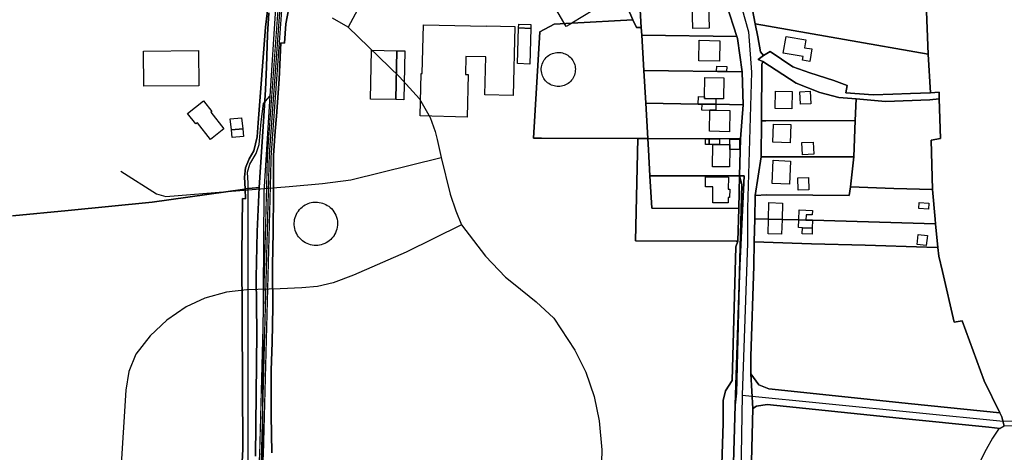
# Model space of a CAD drawing. Extents: x 577960 to 582939, y 6017202 to 6023066.
# Tile 16 of 217: x 580878 to 581408, y 6018084 to 6018316. Entities that reach past the tile are written whole.
import ezdxf

# ---------------------------------------------------------------- set-up
doc = ezdxf.new("R2010")
doc.units = 0
doc.header["$MEASUREMENT"] = 0
doc.linetypes.add('D', pattern=[0])
for name, color, linetype in [('BF__ACCESS', 7, 'D'), ('LI__FLUR', 7, 'D'), ('LI__GEB', 7, 'Continuous'), ('LI__STRASSE', 7, 'Continuous')]:
    doc.layers.add(name, color=color, linetype=linetype)

msp = doc.modelspace()

# ---------------------------------------------------------------- linework, layer by layer
at = {"layer": 'BF__ACCESS', "color": 4, "linetype": 'D', "true_color": 0x00ffff, "const_width": 0.657}
msp.add_lwpolyline([(581017.39, 6018332.997), (581010.886, 6018243.419), (581006.747, 6018084.662), (581005.269, 6018050.368)], dxfattribs=at)
at = {"layer": 'BF__ACCESS', "color": 1, "linetype": 'D', "true_color": 0xff0000, "const_width": 0.7}
for points in [[(581018.376, 6018332.77), (581011.885, 6018243.37), (581007.746, 6018084.627), (581006.26, 6018050.134)], [(581019.362, 6018332.543), (581012.884, 6018243.32), (581008.746, 6018084.593), (581007.251, 6018049.9)]]:
    msp.add_lwpolyline(points, dxfattribs=at)
at = {"layer": 'LI__FLUR', "color": 8, "linetype": 'D', "true_color": 0x808080}
for p, q in [((581023.049, 6018326.319), (581020.84, 6018314.164)), ((581020.84, 6018314.164), (581023.049, 6018326.319)), ((581211.195, 6018328.253), (581212.154, 6018312.15)), ((581212.154, 6018312.15), (581211.195, 6018328.253)), ((581263.544, 6018307.277), (581257.989, 6018324.555)), ((581257.989, 6018324.555), (581263.544, 6018307.277)), ((581270.662, 6018329.421), (581273.53, 6018314.017)), ((581273.53, 6018314.017), (581270.662, 6018329.421)), ((581366.632, 6018297.711), (581365.494, 6018325.332)), ((581365.494, 6018325.332), (581366.632, 6018297.711)), ((581009.924, 6018312.296), (581010.994, 6018321.332)), ((581010.994, 6018321.332), (581009.924, 6018312.296)), ((581011.583, 6018320.072), (581010.903, 6018308.377)), ((581010.903, 6018308.377), (581011.583, 6018320.072)), ((581207.556, 6018316.228), (581204.788, 6018322.816)), ((581204.788, 6018322.816), (581207.556, 6018316.228)), ((581020.84, 6018314.164), (581020.029, 6018303.749)), ((581020.029, 6018303.749), (581020.84, 6018314.164)), ((581157.556, 6018309.812), (581165.313, 6018313.967)), ((581165.313, 6018313.967), (581157.556, 6018309.812)), ((581165.313, 6018313.967), (581174.7, 6018314.469)), ((581174.7, 6018314.469), (581165.313, 6018313.967)), ((581174.7, 6018314.469), (581207.556, 6018316.228)), ((581207.556, 6018316.228), (581174.7, 6018314.469)), ((581209.495, 6018312.09), (581207.556, 6018316.228)), ((581207.556, 6018316.228), (581209.495, 6018312.09)), ((581274.818, 6018307.124), (581273.53, 6018314.017)), ((581273.53, 6018314.017), (581321.591, 6018305.599)), ((581273.53, 6018314.017), (581274.818, 6018307.124)), ((581321.591, 6018305.599), (581273.53, 6018314.017)), ((581005.893, 6018260.877), (581009.924, 6018312.296)), ((581009.924, 6018312.296), (581005.893, 6018260.877)), ((581010.903, 6018308.377), (581010.322, 6018290.915)), ((581010.322, 6018290.915), (581010.903, 6018308.377)), ((581154.074, 6018252.656), (581157.556, 6018309.812)), ((581157.556, 6018309.812), (581154.074, 6018252.656)), ((581212.154, 6018312.15), (581209.495, 6018312.09)), ((581209.495, 6018312.09), (581212.154, 6018312.15)), ((581212.154, 6018312.15), (581212.398, 6018308.052)), ((581212.398, 6018308.052), (581212.154, 6018312.15)), ((581018.17, 6018303.909), (581017.189, 6018284.367)), ((581017.189, 6018284.367), (581018.17, 6018303.909)), ((581020.029, 6018303.749), (581018.17, 6018303.909)), ((581018.17, 6018303.909), (581020.029, 6018303.749)), ((581212.398, 6018308.052), (581213.531, 6018288.967)), ((581263.544, 6018307.277), (581212.398, 6018308.052)), ((581213.531, 6018288.967), (581212.398, 6018308.052)), ((581212.398, 6018308.052), (581263.544, 6018307.277)), ((581263.903, 6018306.161), (581263.544, 6018307.277)), ((581263.544, 6018307.277), (581263.903, 6018306.161)), ((581266.391, 6018288.248), (581263.903, 6018306.161)), ((581263.903, 6018306.161), (581266.391, 6018288.248)), ((581276.338, 6018299.003), (581274.818, 6018307.124)), ((581274.818, 6018307.124), (581276.338, 6018299.003)), ((581321.591, 6018305.599), (581366.632, 6018297.711)), ((581366.632, 6018297.711), (581321.591, 6018305.599)), ((581277.967, 6018297.114), (581276.338, 6018299.003)), ((581276.338, 6018299.003), (581277.967, 6018297.114)), ((581281.576, 6018299.263), (581277.967, 6018297.114)), ((581277.967, 6018297.114), (581281.576, 6018299.263)), ((581293.691, 6018290.916), (581281.576, 6018299.263)), ((581281.576, 6018299.263), (581293.691, 6018290.916)), ((581275.098, 6018294.915), (581277.967, 6018297.114)), ((581277.967, 6018297.114), (581275.098, 6018294.915)), ((581277.537, 6018293.796), (581275.098, 6018294.915)), ((581275.098, 6018294.915), (581277.537, 6018293.796)), ((581277.537, 6018293.796), (581277.023, 6018292.216)), ((581277.023, 6018292.216), (581277.537, 6018293.796)), ((581295.609, 6018282.19), (581277.537, 6018293.796)), ((581277.537, 6018293.796), (581295.609, 6018282.19)), ((581366.632, 6018297.711), (581367.81, 6018277.066)), ((581367.81, 6018277.066), (581366.632, 6018297.711)), ((581010.322, 6018290.915), (581009.812, 6018278.58)), ((581009.812, 6018278.58), (581010.322, 6018290.915)), ((581213.531, 6018288.967), (581214.562, 6018271.453)), ((581214.562, 6018271.453), (581213.531, 6018288.967)), ((581213.531, 6018288.967), (581266.391, 6018288.248)), ((581266.391, 6018288.248), (581213.531, 6018288.967)), ((581266.391, 6018288.248), (581267.03, 6018270.594)), ((581267.03, 6018270.594), (581266.391, 6018288.248)), ((581277.023, 6018292.216), (581276.816, 6018262.247)), ((581276.816, 6018262.247), (581277.023, 6018292.216)), ((581302.897, 6018287.677), (581293.691, 6018290.916)), ((581293.691, 6018290.916), (581302.897, 6018287.677)), ((581315.853, 6018283.57), (581302.897, 6018287.677)), ((581302.897, 6018287.677), (581315.853, 6018283.57)), ((581017.189, 6018284.367), (581015.709, 6018264.555)), ((581015.709, 6018264.555), (581017.189, 6018284.367)), ((581308.316, 6018277.243), (581295.609, 6018282.19)), ((581295.609, 6018282.19), (581308.316, 6018277.243)), ((581322.926, 6018281.004), (581315.853, 6018283.57)), ((581315.853, 6018283.57), (581322.926, 6018281.004)), ((581009.812, 6018278.58), (581008.521, 6018258.858)), ((581008.521, 6018258.858), (581009.812, 6018278.58)), ((581318.458, 6018274.57), (581308.316, 6018277.243)), ((581308.316, 6018277.243), (581318.458, 6018274.57)), ((581322.338, 6018276.937), (581322.926, 6018281.004)), ((581322.926, 6018281.004), (581322.338, 6018276.937)), ((581337.025, 6018275.886), (581322.338, 6018276.937)), ((581322.338, 6018276.937), (581337.025, 6018275.886)), ((581357.169, 6018276.627), (581347.598, 6018276.233)), ((581347.598, 6018276.233), (581357.169, 6018276.627)), ((581367.81, 6018277.066), (581357.169, 6018276.627)), ((581357.169, 6018276.627), (581367.81, 6018277.066)), ((581367.81, 6018277.066), (581372.48, 6018277.38)), ((581372.48, 6018277.38), (581367.81, 6018277.066)), ((581372.48, 6018277.38), (581372.593, 6018273.834)), ((581372.593, 6018273.834), (581372.48, 6018277.38)), ((581214.562, 6018271.453), (581215.669, 6018252.415)), ((581242.84, 6018270.99), (581214.562, 6018271.453)), ((581215.669, 6018252.415), (581214.562, 6018271.453)), ((581214.562, 6018271.453), (581242.84, 6018270.99)), ((581327.842, 6018273.769), (581318.458, 6018274.57)), ((581318.458, 6018274.57), (581327.842, 6018273.769)), ((581327.372, 6018262.214), (581327.842, 6018273.769)), ((581327.842, 6018273.769), (581327.372, 6018262.214)), ((581327.842, 6018273.769), (581343.667, 6018272.418)), ((581343.667, 6018272.418), (581327.842, 6018273.769)), ((581347.598, 6018276.233), (581337.025, 6018275.886)), ((581337.025, 6018275.886), (581347.598, 6018276.233)), ((581343.667, 6018272.418), (581367.524, 6018273.33)), ((581367.524, 6018273.33), (581343.667, 6018272.418)), ((581367.524, 6018273.33), (581372.593, 6018273.834)), ((581372.593, 6018273.834), (581367.524, 6018273.33)), ((581372.593, 6018273.834), (581373.271, 6018252.428)), ((581373.271, 6018252.428), (581372.593, 6018273.834)), ((581244.919, 6018270.956), (581242.84, 6018270.99)), ((581242.84, 6018270.99), (581244.919, 6018270.956)), ((581252.286, 6018270.835), (581244.919, 6018270.956)), ((581244.919, 6018270.956), (581252.286, 6018270.835)), ((581267.03, 6018270.594), (581252.286, 6018270.835)), ((581252.286, 6018270.835), (581267.03, 6018270.594)), ((581265.64, 6018252.313), (581267.03, 6018270.594)), ((581267.03, 6018270.594), (581265.64, 6018252.313)), ((581005.302, 6018253.38), (581005.893, 6018260.877)), ((581005.893, 6018260.877), (581005.302, 6018253.38)), ((581015.709, 6018264.555), (581015.101, 6018256.48)), ((581015.101, 6018256.48), (581015.709, 6018264.555)), ((581276.68, 6018242.621), (581276.815, 6018262.028)), ((581276.815, 6018262.028), (581276.68, 6018242.621)), ((581276.816, 6018262.247), (581276.815, 6018262.028)), ((581276.815, 6018262.028), (581276.816, 6018262.247)), ((581276.815, 6018262.028), (581279.231, 6018262.037)), ((581279.231, 6018262.037), (581276.815, 6018262.028)), ((581279.231, 6018262.037), (581327.372, 6018262.214)), ((581327.372, 6018262.214), (581279.231, 6018262.037)), ((581326.574, 6018242.586), (581327.372, 6018262.214)), ((581327.372, 6018262.214), (581326.574, 6018242.586)), ((581008.521, 6018258.858), (581006.381, 6018226.182)), ((581006.381, 6018226.182), (581008.521, 6018258.858)), ((581015.101, 6018256.48), (581014.108, 6018243.304)), ((581014.108, 6018243.304), (581015.101, 6018256.48)), ((581003.613, 6018245.784), (581005.302, 6018253.38)), ((581005.302, 6018253.38), (581003.613, 6018245.784)), ((581158.354, 6018252.639), (581154.074, 6018252.656)), ((581154.074, 6018252.656), (581158.354, 6018252.639)), ((581210.321, 6018252.435), (581158.354, 6018252.639)), ((581158.354, 6018252.639), (581210.321, 6018252.435)), ((581208.969, 6018197.418), (581210.321, 6018252.435)), ((581210.321, 6018252.435), (581208.969, 6018197.418)), ((581215.669, 6018252.415), (581210.321, 6018252.435)), ((581210.321, 6018252.435), (581215.669, 6018252.415)), ((581216.009, 6018246.457), (581215.669, 6018252.415)), ((581215.669, 6018252.415), (581265.64, 6018252.313)), ((581215.669, 6018252.415), (581216.009, 6018246.457)), ((581265.64, 6018252.313), (581215.669, 6018252.415)), ((581265.64, 6018252.313), (581265.119, 6018232.311)), ((581265.119, 6018232.311), (581265.64, 6018252.313)), ((581373.271, 6018252.428), (581368.284, 6018251.655)), ((581368.284, 6018251.655), (581373.271, 6018252.428)), ((581368.284, 6018251.655), (581369.02, 6018224.959)), ((581369.02, 6018224.959), (581368.284, 6018251.655)), ((581001.073, 6018241.536), (581003.613, 6018245.784)), ((581003.613, 6018245.784), (581001.073, 6018241.536)), ((581216.798, 6018232.463), (581216.009, 6018246.457)), ((581216.009, 6018246.457), (581216.798, 6018232.463)), ((580999.064, 6018236.728), (581001.073, 6018241.536)), ((581001.073, 6018241.536), (580999.064, 6018236.728)), ((581014.108, 6018243.304), (581014.078, 6018227.031)), ((581014.078, 6018227.031), (581014.108, 6018243.304)), ((581273.511, 6018221.841), (581276.68, 6018242.621)), ((581276.68, 6018242.621), (581273.511, 6018221.841)), ((581326.574, 6018242.586), (581276.68, 6018242.621)), ((581276.68, 6018242.621), (581326.574, 6018242.586)), ((581324.826, 6018226.399), (581326.574, 6018242.586)), ((581326.574, 6018242.586), (581324.826, 6018226.399)), ((580998.604, 6018231.62), (580999.064, 6018236.728)), ((580999.064, 6018236.728), (580998.604, 6018231.62)), ((580998.863, 6018225.322), (580998.604, 6018231.62)), ((580998.604, 6018231.62), (580998.863, 6018225.322)), ((581265.119, 6018232.311), (581216.798, 6018232.463)), ((581217.796, 6018214.97), (581216.798, 6018232.463)), ((581216.798, 6018232.463), (581265.119, 6018232.311)), ((581216.798, 6018232.463), (581217.796, 6018214.97)), ((581265.119, 6018232.311), (581264.668, 6018214.829)), ((581264.668, 6018214.829), (581265.119, 6018232.311)), ((581266.248, 6018227.793), (581265.119, 6018232.311)), ((581265.119, 6018232.311), (581267.489, 6018232.304)), ((581267.489, 6018232.304), (581265.119, 6018232.311)), ((581265.119, 6018232.311), (581266.248, 6018227.793)), ((581267.489, 6018232.304), (581265.225, 6018184.188)), ((581265.225, 6018184.188), (581267.489, 6018232.304)), ((580978.342, 6018222.424), (580998.643, 6018225.292)), ((580998.643, 6018225.292), (580978.342, 6018222.424)), ((580998.643, 6018225.292), (580998.863, 6018225.322)), ((580998.863, 6018225.322), (580998.643, 6018225.292)), ((581006.381, 6018226.182), (580998.863, 6018225.322)), ((580998.863, 6018225.322), (581006.381, 6018226.182)), ((580999.093, 6018220.015), (580998.863, 6018225.322)), ((580998.863, 6018225.322), (580999.093, 6018220.015)), ((581006.381, 6018226.182), (581005.33, 6018202.552)), ((581005.33, 6018202.552), (581006.381, 6018226.182)), ((581014.078, 6018227.031), (581014.067, 6018222.843)), ((581014.067, 6018222.843), (581014.078, 6018227.031)), ((581264.883, 6018173.72), (581266.248, 6018227.793)), ((581266.248, 6018227.793), (581264.883, 6018173.72)), ((581324.826, 6018226.399), (581324.049, 6018221.837)), ((581324.049, 6018221.837), (581324.826, 6018226.399)), ((581348.207, 6018225.637), (581324.826, 6018226.399)), ((581324.826, 6018226.399), (581348.207, 6018225.637)), ((581369.02, 6018224.959), (581348.207, 6018225.637)), ((581348.207, 6018225.637), (581369.02, 6018224.959)), ((581370.307, 6018209.033), (581369.02, 6018224.959)), ((581369.02, 6018224.959), (581370.307, 6018209.033)), ((580903.666, 6018213.679), (580948.866, 6018218.246)), ((580948.866, 6018218.246), (580903.666, 6018213.679)), ((580948.866, 6018218.246), (580978.342, 6018222.424)), ((580978.342, 6018222.424), (580948.866, 6018218.246)), ((580997.052, 6018190.367), (580997.514, 6018220.135)), ((580997.514, 6018220.135), (580997.052, 6018190.367)), ((580997.514, 6018220.135), (580999.093, 6018220.015)), ((580999.093, 6018220.015), (580997.514, 6018220.135)), ((581014.067, 6018222.843), (581014.016, 6018202.062)), ((581014.016, 6018202.062), (581014.067, 6018222.843)), ((581273.511, 6018221.841), (581273.258, 6018209.359)), ((581273.258, 6018209.359), (581273.511, 6018221.841)), ((581279.737, 6018222.118), (581273.511, 6018221.841)), ((581273.511, 6018221.841), (581279.737, 6018222.118)), ((581304.513, 6018221.961), (581279.737, 6018222.118)), ((581279.737, 6018222.118), (581304.513, 6018221.961)), ((581324.049, 6018221.837), (581304.513, 6018221.961)), ((581304.513, 6018221.961), (581324.049, 6018221.837)), ((580873.699, 6018210.88), (580903.666, 6018213.679)), ((580903.666, 6018213.679), (580873.699, 6018210.88)), ((581264.668, 6018214.829), (581217.796, 6018214.97)), ((581217.796, 6018214.97), (581264.668, 6018214.829)), ((581264.668, 6018214.829), (581264.197, 6018197.216)), ((581264.197, 6018197.216), (581264.668, 6018214.829)), ((581273.004, 6018196.824), (581273.258, 6018209.359)), ((581273.258, 6018209.359), (581273.004, 6018196.824)), ((581273.258, 6018209.359), (581280.651, 6018209.151)), ((581280.651, 6018209.151), (581273.258, 6018209.359)), ((581280.651, 6018209.151), (581287.944, 6018208.946)), ((581287.944, 6018208.946), (581280.651, 6018209.151)), ((581287.944, 6018208.946), (581296.945, 6018208.693)), ((581296.945, 6018208.693), (581287.944, 6018208.946)), ((581296.945, 6018208.693), (581300.801, 6018208.584)), ((581300.801, 6018208.584), (581296.945, 6018208.693)), ((581300.801, 6018208.584), (581304.3, 6018208.486)), ((581304.3, 6018208.486), (581300.801, 6018208.584)), ((581304.3, 6018208.486), (581370.502, 6018206.623)), ((581370.502, 6018206.623), (581304.3, 6018208.486)), ((581370.502, 6018206.623), (581370.307, 6018209.033)), ((581370.307, 6018209.033), (581370.502, 6018206.623)), ((581005.33, 6018202.552), (581004.909, 6018177.732)), ((581004.909, 6018177.732), (581005.33, 6018202.552)), ((581370.502, 6018206.623), (581371.824, 6018193.873)), ((581371.824, 6018193.873), (581370.502, 6018206.623)), ((581014.016, 6018202.062), (581013.684, 6018184.279)), ((581013.684, 6018184.279), (581014.016, 6018202.062)), ((581263.197, 6018197.216), (581208.969, 6018197.418)), ((581208.969, 6018197.418), (581263.197, 6018197.216)), ((581264.197, 6018197.216), (581262.99, 6018194.268)), ((581262.99, 6018194.268), (581264.197, 6018197.216)), ((581264.197, 6018197.216), (581263.197, 6018197.216)), ((581263.197, 6018197.216), (581264.197, 6018197.216)), ((581262.99, 6018194.268), (581261.133, 6018122.388)), ((581261.133, 6018122.388), (581262.99, 6018194.268)), ((581273.004, 6018196.824), (581272.742, 6018183.942)), ((581272.742, 6018183.942), (581273.004, 6018196.824)), ((581298.573, 6018196.061), (581273.004, 6018196.824)), ((581273.004, 6018196.824), (581298.573, 6018196.061)), ((581303.809, 6018195.904), (581298.573, 6018196.061)), ((581298.573, 6018196.061), (581303.809, 6018195.904)), ((581332.659, 6018195.043), (581303.809, 6018195.904)), ((581303.809, 6018195.904), (581332.659, 6018195.043)), ((581365.829, 6018194.052), (581332.659, 6018195.043)), ((581332.659, 6018195.043), (581365.829, 6018194.052)), ((581371.824, 6018193.873), (581365.829, 6018194.052)), ((581365.829, 6018194.052), (581371.824, 6018193.873)), ((581372.399, 6018189.237), (581371.824, 6018193.873)), ((581371.824, 6018193.873), (581372.399, 6018189.237)), ((580997.646, 6018085.531), (580997.052, 6018190.367)), ((580997.052, 6018190.367), (580997.646, 6018085.531)), ((581374.296, 6018180.962), (581372.399, 6018189.237)), ((581372.399, 6018189.237), (581374.296, 6018180.962)), ((581013.684, 6018184.279), (581013.635, 6018181.68)), ((581013.635, 6018181.68), (581013.684, 6018184.279)), ((581013.635, 6018181.68), (581013.784, 6018161.919)), ((581013.784, 6018161.919), (581013.635, 6018181.68)), ((581265.225, 6018184.188), (581264.883, 6018173.72)), ((581264.883, 6018173.72), (581265.225, 6018184.188)), ((581272.742, 6018183.942), (581271.171, 6018135.301)), ((581271.171, 6018135.301), (581272.742, 6018183.942)), ((581004.909, 6018177.732), (581005.207, 6018148.085)), ((581005.207, 6018148.085), (581004.909, 6018177.732)), ((581380.523, 6018153.799), (581374.296, 6018180.962)), ((581374.296, 6018180.962), (581380.523, 6018153.799)), ((581262.772, 6018109.132), (581264.883, 6018173.72)), ((581264.883, 6018173.72), (581262.772, 6018109.132)), ((581263.413, 6018115.48), (581264.883, 6018173.72)), ((581264.883, 6018173.72), (581263.413, 6018115.48)), ((581013.784, 6018161.919), (581013.393, 6018142.737)), ((581013.393, 6018142.737), (581013.784, 6018161.919)), ((581384.928, 6018154.489), (581380.523, 6018153.799)), ((581380.523, 6018153.799), (581384.928, 6018154.489)), ((581396.79, 6018122.223), (581384.928, 6018154.489)), ((581384.928, 6018154.489), (581396.79, 6018122.223)), ((581005.207, 6018148.085), (581004.494, 6018081.683)), ((581004.494, 6018081.683), (581005.207, 6018148.085)), ((581013.393, 6018142.737), (581012.823, 6018127.863)), ((581012.823, 6018127.863), (581013.393, 6018142.737)), ((581271.171, 6018135.301), (581271.13, 6018125.965)), ((581271.13, 6018125.965), (581271.171, 6018135.301)), ((581012.823, 6018127.863), (581012.832, 6018114.199)), ((581012.832, 6018114.199), (581012.823, 6018127.863)), ((581272.189, 6018107.323), (581271.13, 6018125.965)), ((581271.13, 6018125.965), (581275.424, 6018120.067)), ((581271.13, 6018125.965), (581272.189, 6018107.323)), ((581275.424, 6018120.067), (581271.13, 6018125.965)), ((581261.133, 6018122.388), (581257.536, 6018116.8)), ((581257.536, 6018116.8), (581261.133, 6018122.388)), ((581275.424, 6018120.067), (581280.784, 6018117.827)), ((581280.784, 6018117.827), (581275.424, 6018120.067)), ((581280.784, 6018117.827), (581357.55, 6018109.874)), ((581357.55, 6018109.874), (581280.784, 6018117.827)), ((581405.182, 6018104.94), (581396.79, 6018122.223)), ((581396.79, 6018122.223), (581405.182, 6018104.94)), ((581012.832, 6018114.199), (581012.831, 6018103.773)), ((581012.831, 6018103.773), (581012.832, 6018114.199)), ((581257.536, 6018116.8), (581256.22, 6018111.55)), ((581256.22, 6018111.55), (581257.536, 6018116.8)), ((581262.772, 6018109.132), (581263.413, 6018115.48)), ((581263.413, 6018115.48), (581262.772, 6018109.132)), ((581256.22, 6018111.55), (581256.161, 6018099.389)), ((581256.161, 6018099.389), (581256.22, 6018111.55)), ((581260.89, 6018046.548), (581262.772, 6018109.132)), ((581262.772, 6018109.132), (581260.89, 6018046.548)), ((581272.189, 6018107.323), (581270.245, 6018024.207)), ((581270.245, 6018024.207), (581272.189, 6018107.323)), ((581274.19, 6018108.552), (581272.189, 6018107.323)), ((581272.189, 6018107.323), (581274.19, 6018108.552)), ((581279.983, 6018109.55), (581274.19, 6018108.552)), ((581274.19, 6018108.552), (581279.983, 6018109.55)), ((581351.06, 6018102.193), (581279.983, 6018109.55)), ((581279.983, 6018109.55), (581351.06, 6018102.193)), ((581357.55, 6018109.874), (581405.182, 6018104.94)), ((581405.182, 6018104.94), (581357.55, 6018109.874)), ((581012.831, 6018103.773), (581013.32, 6018083.482)), ((581013.32, 6018083.482), (581012.831, 6018103.773)), ((581399.299, 6018097.199), (581351.06, 6018102.193)), ((581351.06, 6018102.193), (581399.299, 6018097.199)), ((581405.182, 6018104.94), (581406.246, 6018102.749)), ((581406.246, 6018102.749), (581405.182, 6018104.94)), ((581406.246, 6018102.749), (581407.502, 6018097.764)), ((581407.502, 6018097.764), (581406.246, 6018102.749)), ((581256.161, 6018099.389), (581254.179, 6018034.989)), ((581254.179, 6018034.989), (581256.161, 6018099.389)), ((581405.311, 6018096.577), (581399.299, 6018097.199)), ((581399.299, 6018097.199), (581405.311, 6018096.577)), ((581405.311, 6018096.577), (581404.516, 6018096.147)), ((581407.502, 6018097.764), (581405.311, 6018096.577)), ((581412.241, 6018098.018), (581407.502, 6018097.764)), ((581401.327, 6018091.363), (581397.828, 6018085.27)), ((581404.516, 6018096.147), (581401.327, 6018091.363)), ((580996.756, 6018069.058), (580997.646, 6018085.531)), ((580997.646, 6018085.531), (580996.756, 6018069.058)), ((581397.828, 6018085.27), (581393.601, 6018076.886))]:
    msp.add_line(p, q, dxfattribs=at)
at = {"layer": 'LI__GEB', "color": 5, "linetype": 'D', "true_color": 0x0100ff}
for p, q in [((581171.775, 6018312.728), (581163.614, 6018326.435)), ((581186.645, 6018321.581), (581174.7, 6018314.469)), ((581146.103, 6018311.893), (581146.164, 6018313.892)), ((581146.164, 6018313.892), (581152.728, 6018313.668)), ((581152.728, 6018313.668), (581152.671, 6018311.669)), ((581174.7, 6018314.469), (581173.251, 6018313.607)), ((581152.671, 6018311.669), (581146.103, 6018311.893)), ((581173.251, 6018313.607), (581171.775, 6018312.728)), ((581162.831, 6018297.47), (581163.551, 6018297.854)), ((581163.551, 6018297.854), (581164.302, 6018298.172)), ((581164.302, 6018298.172), (581165.078, 6018298.421)), ((581165.078, 6018298.421), (581165.874, 6018298.601)), ((581165.874, 6018298.601), (581166.682, 6018298.71)), ((581166.682, 6018298.71), (581167.497, 6018298.746)), ((581167.497, 6018298.746), (581168.269, 6018298.714)), ((581168.269, 6018298.714), (581169.035, 6018298.616)), ((581169.035, 6018298.616), (581169.79, 6018298.455)), ((581169.79, 6018298.455), (581170.529, 6018298.231)), ((581170.529, 6018298.231), (581171.246, 6018297.945)), ((581171.246, 6018297.945), (581171.938, 6018297.599)), ((581158.582, 6018291.721), (581158.807, 6018292.505)), ((581158.807, 6018292.505), (581159.102, 6018293.266)), ((581159.102, 6018293.266), (581159.463, 6018293.997)), ((581159.463, 6018293.997), (581159.888, 6018294.694)), ((581159.888, 6018294.694), (581160.373, 6018295.35)), ((581160.373, 6018295.35), (581160.914, 6018295.96)), ((581160.914, 6018295.96), (581161.507, 6018296.52)), ((581161.507, 6018296.52), (581162.148, 6018297.025)), ((581162.148, 6018297.025), (581162.831, 6018297.47)), ((581171.938, 6018297.599), (581172.598, 6018297.196)), ((581172.598, 6018297.196), (581173.222, 6018296.739)), ((581173.222, 6018296.739), (581173.806, 6018296.231)), ((581173.806, 6018296.231), (581174.344, 6018295.676)), ((581174.344, 6018295.676), (581174.857, 6018295.046)), ((581174.857, 6018295.046), (581175.312, 6018294.374)), ((581175.312, 6018294.374), (581175.705, 6018293.664)), ((581175.705, 6018293.664), (581176.035, 6018292.922)), ((581176.035, 6018292.922), (581176.297, 6018292.153)), ((581158.332, 6018289.292), (581158.343, 6018290.108)), ((581158.393, 6018288.479), (581158.332, 6018289.292)), ((581158.343, 6018290.108), (581158.426, 6018290.92)), ((581158.527, 6018287.674), (581158.393, 6018288.479)), ((581158.426, 6018290.92), (581158.582, 6018291.721)), ((581158.723, 6018286.914), (581158.527, 6018287.674)), ((581176.389, 6018287.338), (581176.156, 6018286.561)), ((581176.297, 6018292.153), (581176.491, 6018291.365)), ((581176.552, 6018288.133), (581176.389, 6018287.338)), ((581176.491, 6018291.365), (581176.613, 6018290.562)), ((581176.644, 6018288.94), (581176.552, 6018288.133)), ((581176.613, 6018290.562), (581176.665, 6018289.752)), ((581176.665, 6018289.752), (581176.644, 6018288.94)), ((581158.982, 6018286.174), (581158.723, 6018286.914)), ((581159.305, 6018285.458), (581158.982, 6018286.174)), ((581159.687, 6018284.773), (581159.305, 6018285.458)), ((581160.126, 6018284.122), (581159.687, 6018284.773)), ((581160.619, 6018283.512), (581160.126, 6018284.122)), ((581161.163, 6018282.946), (581160.619, 6018283.512)), ((581161.753, 6018282.429), (581161.163, 6018282.946)), ((581162.385, 6018281.964), (581161.753, 6018282.429)), ((581163.055, 6018281.555), (581162.385, 6018281.964)), ((581172.797, 6018282.094), (581172.116, 6018281.655)), ((581173.438, 6018282.592), (581172.797, 6018282.094)), ((581174.032, 6018283.144), (581173.438, 6018282.592)), ((581174.575, 6018283.747), (581174.032, 6018283.144)), ((581175.062, 6018284.395), (581174.575, 6018283.747)), ((581175.49, 6018285.084), (581175.062, 6018284.395)), ((581175.856, 6018285.808), (581175.49, 6018285.084)), ((581176.156, 6018286.561), (581175.856, 6018285.808)), ((581163.758, 6018281.204), (581163.055, 6018281.555)), ((581164.488, 6018280.915), (581163.758, 6018281.204)), ((581165.24, 6018280.689), (581164.488, 6018280.915)), ((581166.008, 6018280.529), (581165.24, 6018280.689)), ((581166.788, 6018280.435), (581166.008, 6018280.529)), ((581167.573, 6018280.408), (581166.788, 6018280.435)), ((581168.357, 6018280.448), (581167.573, 6018280.408)), ((581169.135, 6018280.555), (581168.357, 6018280.448)), ((581169.901, 6018280.728), (581169.135, 6018280.555)), ((581170.649, 6018280.966), (581169.901, 6018280.728)), ((581171.398, 6018281.278), (581170.649, 6018280.966)), ((581172.116, 6018281.655), (581171.398, 6018281.278)), ((580990.903, 6018262.952), (580996.979, 6018263.561)), ((580991.494, 6018257.154), (580990.903, 6018262.952)), ((580996.979, 6018263.561), (580997.563, 6018257.748)), ((580997.563, 6018257.748), (580991.494, 6018257.154)), ((581248.726, 6018252.204), (581254.274, 6018252.213)), ((581248.726, 6018249.175), (581248.726, 6018252.204)), ((581254.274, 6018252.213), (581254.304, 6018249.295)), ((581259.762, 6018252.003), (581264.99, 6018252.033)), ((581259.762, 6018249.294), (581259.762, 6018252.003)), ((581264.99, 6018252.033), (581264.979, 6018246.575)), ((581250.615, 6018249.185), (581248.726, 6018249.175)), ((581254.304, 6018249.295), (581250.615, 6018249.285)), ((581250.615, 6018249.285), (581250.615, 6018249.185)), ((581259.752, 6018246.546), (581259.762, 6018249.294)), ((581264.979, 6018246.575), (581259.752, 6018246.546)), ((581035.287, 6018218.162), (581036.126, 6018218.253)), ((581036.126, 6018218.253), (581036.97, 6018218.284)), ((581036.97, 6018218.284), (581037.897, 6018218.247)), ((581037.897, 6018218.247), (581038.819, 6018218.136)), ((581026.98, 6018212.635), (581027.527, 6018213.462)), ((581027.527, 6018213.462), (581028.142, 6018214.24)), ((581028.142, 6018214.24), (581028.821, 6018214.963)), ((581028.821, 6018214.963), (581029.559, 6018215.625)), ((581029.559, 6018215.625), (581030.35, 6018216.222)), ((581030.35, 6018216.222), (581031.19, 6018216.75)), ((581031.19, 6018216.75), (581032.071, 6018217.205)), ((581032.071, 6018217.205), (581032.846, 6018217.531)), ((581032.846, 6018217.531), (581033.643, 6018217.799)), ((581033.643, 6018217.799), (581034.457, 6018218.01)), ((581034.457, 6018218.01), (581035.287, 6018218.162)), ((581038.819, 6018218.136), (581039.729, 6018217.953)), ((581039.729, 6018217.953), (581040.621, 6018217.697)), ((581040.621, 6018217.697), (581041.49, 6018217.372)), ((581041.49, 6018217.372), (581042.331, 6018216.978)), ((581042.331, 6018216.978), (581043.137, 6018216.519)), ((581043.137, 6018216.519), (581043.904, 6018215.997)), ((581043.904, 6018215.997), (581044.628, 6018215.416)), ((581044.628, 6018215.416), (581045.303, 6018214.779)), ((581045.303, 6018214.779), (581046.021, 6018213.973)), ((581046.021, 6018213.973), (581046.662, 6018213.104)), ((581046.662, 6018213.104), (581047.22, 6018212.18)), ((581025.318, 6018206.985), (581025.391, 6018207.975)), ((581025.391, 6018207.975), (581025.548, 6018208.955)), ((581025.548, 6018208.955), (581025.787, 6018209.918)), ((581025.787, 6018209.918), (581026.107, 6018210.856)), ((581026.107, 6018210.856), (581026.506, 6018211.764)), ((581026.506, 6018211.764), (581026.98, 6018212.635)), ((581047.22, 6018212.18), (581047.69, 6018211.208)), ((581047.69, 6018211.208), (581048.067, 6018210.197)), ((581048.067, 6018210.197), (581048.35, 6018209.155)), ((581048.35, 6018209.155), (581048.535, 6018208.091)), ((581048.535, 6018208.091), (581048.621, 6018207.015)), ((581025.33, 6018205.992), (581025.318, 6018206.985)), ((581025.426, 6018205.005), (581025.33, 6018205.992)), ((581025.606, 6018204.029), (581025.426, 6018205.005)), ((581025.868, 6018203.071), (581025.606, 6018204.029)), ((581026.211, 6018202.14), (581025.868, 6018203.071)), ((581047.971, 6018202.771), (581047.568, 6018201.77)), ((581048.281, 6018203.805), (581047.971, 6018202.771)), ((581048.493, 6018204.863), (581048.281, 6018203.805)), ((581048.607, 6018205.936), (581048.493, 6018204.863)), ((581048.621, 6018207.015), (581048.607, 6018205.936)), ((581026.631, 6018201.241), (581026.211, 6018202.14)), ((581027.127, 6018200.381), (581026.631, 6018201.241)), ((581027.684, 6018199.579), (581027.127, 6018200.381)), ((581028.306, 6018198.827), (581027.684, 6018199.579)), ((581028.99, 6018198.129), (581028.306, 6018198.827)), ((581029.729, 6018197.491), (581028.99, 6018198.129)), ((581030.518, 6018196.917), (581029.729, 6018197.491)), ((581044.211, 6018197.491), (581043.422, 6018196.917)), ((581044.95, 6018198.129), (581044.211, 6018197.491)), ((581045.634, 6018198.827), (581044.95, 6018198.129)), ((581046.256, 6018199.579), (581045.634, 6018198.827)), ((581046.813, 6018200.381), (581046.256, 6018199.579)), ((581046.859, 6018200.453), (581046.813, 6018200.381)), ((581046.904, 6018200.526), (581046.859, 6018200.453)), ((581046.948, 6018200.599), (581046.904, 6018200.526)), ((581046.99, 6018200.669), (581046.948, 6018200.599)), ((581047.032, 6018200.74), (581046.99, 6018200.669)), ((581047.073, 6018200.811), (581047.032, 6018200.74)), ((581047.568, 6018201.77), (581047.073, 6018200.811)), ((581031.354, 6018196.411), (581030.518, 6018196.917)), ((581032.228, 6018195.977), (581031.354, 6018196.411)), ((581033.136, 6018195.618), (581032.228, 6018195.977)), ((581034.071, 6018195.335), (581033.136, 6018195.618)), ((581035.026, 6018195.132), (581034.071, 6018195.335)), ((581035.994, 6018195.01), (581035.026, 6018195.132)), ((581036.97, 6018194.969), (581035.994, 6018195.01)), ((581037.946, 6018195.01), (581036.97, 6018194.969)), ((581038.914, 6018195.132), (581037.946, 6018195.01)), ((581039.869, 6018195.335), (581038.914, 6018195.132)), ((581040.804, 6018195.618), (581039.869, 6018195.335)), ((581041.712, 6018195.977), (581040.804, 6018195.618)), ((581042.586, 6018196.411), (581041.712, 6018195.977)), ((581043.422, 6018196.917), (581042.586, 6018196.411))]:
    msp.add_line(p, q, dxfattribs=at)
at = {"layer": 'LI__GEB', "color": 5, "linetype": 'D', "true_color": 0x0000ff}
for p, q in [((581239.971, 6018311.553), (581239.542, 6018324.893)), ((581248.343, 6018324.928), (581248.764, 6018311.836)), ((581094.269, 6018287.387), (581094.913, 6018313.601)), ((581094.913, 6018313.601), (581128.671, 6018312.779)), ((581128.671, 6018312.779), (581128.678, 6018313.048)), ((581128.678, 6018313.048), (581144.134, 6018312.672)), ((581144.009, 6018312.435), (581143.117, 6018275.531)), ((581144.129, 6018312.432), (581144.009, 6018312.435)), ((581144.134, 6018312.672), (581144.129, 6018312.432)), ((581145.516, 6018292.729), (581146.103, 6018311.893)), ((581146.103, 6018311.893), (581152.671, 6018311.669)), ((581152.671, 6018311.669), (581152.129, 6018292.494)), ((581248.764, 6018311.836), (581239.971, 6018311.553)), ((581243.121, 6018294.267), (581243.371, 6018305.303)), ((581243.371, 6018305.303), (581254.496, 6018305.051)), ((581254.496, 6018305.051), (581254.247, 6018294.015)), ((581288.625, 6018298.263), (581290.111, 6018307.331)), ((581290.111, 6018307.331), (581300.801, 6018305.579)), ((581300.801, 6018305.579), (581300.097, 6018301.281)), ((580944.102, 6018299.482), (580973.758, 6018299.741)), ((580944.261, 6018280.55), (580944.102, 6018299.482)), ((580973.758, 6018299.741), (580973.917, 6018280.809)), ((581066.369, 6018273.69), (581066.991, 6018300.019)), ((581066.991, 6018300.019), (581080.605, 6018299.659)), ((581080.034, 6018273.39), (581080.605, 6018299.659)), ((581080.605, 6018299.659), (581080.034, 6018273.39)), ((581080.605, 6018299.659), (581084.833, 6018299.578)), ((581084.833, 6018299.578), (581084.253, 6018273.228)), ((581299.238, 6018296.524), (581288.625, 6018298.263)), ((581300.097, 6018301.281), (581303.987, 6018300.643)), ((581303.987, 6018300.643), (581302.877, 6018293.875)), ((581117.778, 6018296.625), (581117.544, 6018286.923)), ((581128.385, 6018296.366), (581117.778, 6018296.625)), ((581127.893, 6018275.9), (581128.385, 6018296.366)), ((581152.129, 6018292.494), (581145.516, 6018292.729)), ((581254.247, 6018294.015), (581243.121, 6018294.267)), ((581298.91, 6018294.525), (581299.238, 6018296.524)), ((581302.877, 6018293.875), (581298.91, 6018294.525)), ((581093.171, 6018264.607), (581093.718, 6018287.402)), ((581093.718, 6018287.402), (581094.269, 6018287.387)), ((581252.708, 6018288.641), (581252.756, 6018291.345)), ((581258.116, 6018288.545), (581252.708, 6018288.641)), ((581252.756, 6018291.345), (581258.164, 6018291.249)), ((581258.164, 6018291.249), (581258.116, 6018288.545)), ((581117.544, 6018286.923), (581119.026, 6018286.887)), ((581119.026, 6018286.887), (581118.487, 6018263.99)), ((581246.253, 6018274.896), (581246.425, 6018285.251)), ((581246.425, 6018285.251), (581256.674, 6018285.08)), ((581256.674, 6018285.08), (581256.486, 6018273.735)), ((580973.917, 6018280.809), (580944.261, 6018280.55)), ((581284.287, 6018268.625), (581284.47, 6018277.89)), ((581284.47, 6018277.89), (581293.347, 6018277.714)), ((581293.347, 6018277.714), (581293.164, 6018268.449)), ((581297.447, 6018277.61), (581303.093, 6018277.902)), ((581297.796, 6018270.865), (581297.447, 6018277.61)), ((581303.093, 6018277.902), (581303.442, 6018271.158)), ((580967.877, 6018265.922), (580976.412, 6018272.715)), ((580976.412, 6018272.715), (580980.947, 6018267.032)), ((581080.034, 6018273.39), (581066.369, 6018273.69)), ((581084.253, 6018273.228), (581080.034, 6018273.39)), ((581143.117, 6018275.531), (581127.893, 6018275.9)), ((581242.84, 6018270.99), (581242.905, 6018274.952)), ((581242.905, 6018274.952), (581246.253, 6018274.896)), ((581246.237, 6018273.905), (581246.253, 6018274.896)), ((581246.253, 6018274.896), (581246.237, 6018273.905)), ((581252.335, 6018273.804), (581246.237, 6018273.905)), ((581246.237, 6018273.905), (581252.335, 6018273.804)), ((581252.335, 6018273.804), (581252.286, 6018270.835)), ((581256.486, 6018273.735), (581252.335, 6018273.804)), ((580980.947, 6018267.032), (580980.384, 6018266.583)), ((580980.384, 6018266.583), (580987.42, 6018257.707)), ((581244.919, 6018270.956), (581242.84, 6018270.99)), ((581244.843, 6018267.64), (581244.919, 6018270.956)), ((581249.061, 6018267.543), (581244.843, 6018267.64)), ((581244.919, 6018270.956), (581252.287, 6018270.786)), ((581252.287, 6018270.786), (581244.919, 6018270.956)), ((581248.803, 6018256.331), (581249.061, 6018267.543)), ((581249.065, 6018267.717), (581249.061, 6018267.543)), ((581249.061, 6018267.543), (581249.065, 6018267.717)), ((581252.215, 6018267.645), (581249.065, 6018267.717)), ((581249.065, 6018267.717), (581252.215, 6018267.645)), ((581252.287, 6018270.786), (581252.215, 6018267.645)), ((581252.215, 6018267.645), (581259.849, 6018267.469)), ((581252.286, 6018270.835), (581252.287, 6018270.786)), ((581259.849, 6018267.469), (581259.587, 6018256.083)), ((581293.164, 6018268.449), (581284.287, 6018268.625)), ((581303.442, 6018271.158), (581297.796, 6018270.865)), ((580972.433, 6018260.258), (580967.877, 6018265.922)), ((580973.212, 6018260.885), (580972.433, 6018260.258)), ((580980.229, 6018251.995), (580973.212, 6018260.885)), ((581118.487, 6018263.99), (581093.171, 6018264.607)), ((580987.42, 6018257.707), (580980.229, 6018251.995)), ((580991.494, 6018257.154), (580997.563, 6018257.748)), ((580991.919, 6018252.981), (580991.494, 6018257.154)), ((580997.563, 6018257.748), (580997.981, 6018253.59)), ((581259.587, 6018256.083), (581248.803, 6018256.331)), ((581283.02, 6018250.477), (581283.288, 6018260.171)), ((581283.288, 6018260.171), (581292.657, 6018259.913)), ((581292.657, 6018259.913), (581292.39, 6018250.219)), ((580997.981, 6018253.59), (580991.919, 6018252.981)), ((581246.707, 6018249.165), (581246.717, 6018252.204)), ((581246.717, 6018252.204), (581248.726, 6018252.204)), ((581248.726, 6018252.204), (581248.726, 6018249.175)), ((581292.39, 6018250.219), (581283.02, 6018250.477)), ((581298.645, 6018250.232), (581304.633, 6018250.559)), ((581299.005, 6018243.637), (581298.645, 6018250.232)), ((581304.633, 6018250.559), (581304.993, 6018243.964)), ((581248.726, 6018249.175), (581246.707, 6018249.165)), ((581250.585, 6018237.27), (581250.615, 6018249.185)), ((581250.615, 6018249.285), (581254.304, 6018249.295)), ((581250.615, 6018249.185), (581250.615, 6018249.285)), ((581254.304, 6018249.295), (581259.762, 6018249.294)), ((581259.752, 6018246.546), (581259.731, 6018237.299)), ((581259.762, 6018249.294), (581259.752, 6018246.546)), ((581282.536, 6018228.309), (581283.09, 6018240.743)), ((581283.09, 6018240.743), (581292.489, 6018240.324)), ((581292.489, 6018240.324), (581291.935, 6018227.89)), ((581304.993, 6018243.964), (581299.005, 6018243.637)), ((581259.731, 6018237.299), (581250.585, 6018237.27)), ((581246.726, 6018226.504), (581246.766, 6018231.792)), ((581246.766, 6018231.792), (581259.041, 6018231.722)), ((581259.041, 6018231.722), (581259.011, 6018225.314)), ((581296.391, 6018231.363), (581302.269, 6018231.512)), ((581296.56, 6018224.702), (581296.391, 6018231.363)), ((581302.269, 6018231.512), (581302.438, 6018224.851)), ((581250.704, 6018226.514), (581246.726, 6018226.504)), ((581250.683, 6018217.878), (581250.704, 6018226.514)), ((581259.011, 6018225.314), (581259.75, 6018225.304)), ((581259.75, 6018225.304), (581259.73, 6018220.816)), ((581291.935, 6018227.89), (581282.536, 6018228.309)), ((581302.438, 6018224.851), (581296.56, 6018224.702)), ((581258.99, 6018220.816), (581258.98, 6018217.828)), ((581259.73, 6018220.816), (581258.99, 6018220.816)), ((581258.98, 6018217.828), (581250.683, 6018217.878)), ((581280.651, 6018209.151), (581280.898, 6018217.978)), ((581280.898, 6018217.978), (581288.191, 6018217.774)), ((581288.191, 6018217.774), (581287.944, 6018208.946)), ((581296.945, 6018208.693), (581297.095, 6018214.032)), ((581297.095, 6018214.032), (581304.281, 6018213.828)), ((581304.281, 6018213.828), (581304.212, 6018211.391)), ((581361.64, 6018214.826), (581361.816, 6018217.984)), ((581366.707, 6018214.543), (581361.64, 6018214.826)), ((581361.816, 6018217.984), (581366.883, 6018217.701)), ((581366.883, 6018217.701), (581366.707, 6018214.543)), ((581280.428, 6018201.191), (581280.651, 6018209.151)), ((581287.944, 6018208.946), (581280.651, 6018209.151)), ((581280.651, 6018209.151), (581287.944, 6018208.946)), ((581287.944, 6018208.946), (581287.721, 6018200.986)), ((581296.828, 6018204.548), (581296.945, 6018208.693)), ((581296.945, 6018208.693), (581300.801, 6018208.584)), ((581300.801, 6018208.584), (581296.945, 6018208.693)), ((581300.883, 6018211.485), (581300.801, 6018208.584)), ((581300.801, 6018208.584), (581304.3, 6018208.486)), ((581304.212, 6018211.391), (581300.883, 6018211.485)), ((581304.3, 6018208.486), (581304.184, 6018204.341)), ((581298.9, 6018204.489), (581296.828, 6018204.548)), ((581298.812, 6018201.382), (581298.9, 6018204.489)), ((581304.184, 6018204.341), (581298.9, 6018204.489)), ((581298.9, 6018204.489), (581304.184, 6018204.341)), ((581304.184, 6018204.341), (581304.091, 6018201.033)), ((581287.721, 6018200.986), (581280.428, 6018201.191)), ((581298.807, 6018201.182), (581298.812, 6018201.382)), ((581304.091, 6018201.033), (581298.807, 6018201.182)), ((581360.641, 6018195.444), (581361.299, 6018200.936)), ((581361.299, 6018200.936), (581366.191, 6018200.35)), ((581366.191, 6018200.35), (581365.533, 6018194.858)), ((581365.533, 6018194.858), (581360.641, 6018195.444))]:
    msp.add_line(p, q, dxfattribs=at)
at = {"layer": 'LI__STRASSE', "color": 251, "linetype": 'D', "true_color": 0x646464}
for p, q in [((581063.872, 6018329.935), (581054.327, 6018312.311)), ((581054.327, 6018312.311), (581046.007, 6018317.091)), ((581054.327, 6018312.311), (581082.078, 6018285.594)), ((581082.078, 6018285.594), (581092.74, 6018273.704)), ((581092.74, 6018273.704), (581098.455, 6018263.756)), ((581098.455, 6018263.756), (581101.206, 6018256.136)), ((581101.206, 6018256.136), (581102.221, 6018251.854)), ((581102.221, 6018251.854), (581104.488, 6018242.288)), ((581055.792, 6018230.27), (581104.488, 6018242.288)), ((581104.488, 6018242.288), (581109.239, 6018222.597)), ((580932.023, 6018234.876), (580951.214, 6018222.657)), ((581040.533, 6018228.19), (581055.792, 6018230.27)), ((580956.13, 6018221.311), (581022.616, 6018226.73)), ((581022.616, 6018226.73), (581040.533, 6018228.19)), ((580951.214, 6018222.657), (580956.13, 6018221.311)), ((581109.239, 6018222.597), (581112.286, 6018213.549)), ((581112.286, 6018213.549), (581115.411, 6018205.966)), ((581115.411, 6018205.966), (581085.513, 6018191.414)), ((581115.411, 6018205.966), (581128.3, 6018189.25)), ((581085.513, 6018191.414), (581057.202, 6018178.979)), ((581128.3, 6018189.25), (581139.137, 6018177.883)), ((581057.202, 6018178.979), (581046.267, 6018174.921)), ((581139.137, 6018177.883), (581143.355, 6018174.466)), ((580999.787, 6018171.041), (580988.81, 6018169.776)), ((581017.712, 6018171.681), (580999.787, 6018171.041)), ((581029.42, 6018172.099), (581017.712, 6018171.681)), ((581037.795, 6018172.938), (581029.42, 6018172.099)), ((581046.267, 6018174.921), (581037.795, 6018172.938)), ((581143.355, 6018174.466), (581155.484, 6018164.64)), ((580977.112, 6018166.694), (580967.216, 6018161.896)), ((580988.81, 6018169.776), (580977.112, 6018166.694)), ((580967.216, 6018161.896), (580956.681, 6018154.733)), ((581155.484, 6018164.64), (581165.066, 6018155.923)), ((580956.681, 6018154.733), (580947.669, 6018146.442)), ((581165.066, 6018155.923), (581176.334, 6018138.6)), ((580947.669, 6018146.442), (580940.098, 6018136.528)), ((580940.098, 6018136.528), (580936.313, 6018127.155)), ((581176.334, 6018138.6), (581182.351, 6018126.856)), ((580936.313, 6018127.155), (580934.691, 6018117.241)), ((581182.351, 6018126.856), (581186.762, 6018113.854)), ((580934.691, 6018117.241), (580931.673, 6018069.898)), ((581186.762, 6018113.854), (581189.494, 6018100.663)), ((581189.494, 6018100.663), (581190.995, 6018085.015)), ((581190.995, 6018085.015), (581188.822, 6018009.75))]:
    msp.add_line(p, q, dxfattribs=at)
at = {"layer": 'LI__STRASSE', "color": 251, "linetype": 'D', "true_color": 0x656464}
for p, q in [((581264.604, 6018328.921), (581269.801, 6018309.729)), ((581015.267, 6018322.556), (581012.25, 6018275.213)), ((581269.801, 6018309.729), (581271.499, 6018288.138)), ((581271.499, 6018288.138), (581269.396, 6018215.064)), ((581007.545, 6018261.367), (581008.797, 6018271.26)), ((581008.797, 6018271.26), (581012.25, 6018275.213)), ((581012.25, 6018275.213), (581008.969, 6018223.732)), ((581006.513, 6018249.302), (581007.545, 6018261.367)), ((581004.766, 6018244.381), (581006.513, 6018249.302)), ((581001.433, 6018238.666), (581004.766, 6018244.381)), ((581000.163, 6018234.3), (581001.433, 6018238.666)), ((581000.499, 6018228.506), (581000.163, 6018234.3)), ((581000.499, 6018222.749), (581000.499, 6018228.506)), ((581008.969, 6018223.732), (581008.473, 6018142.752)), ((581000.499, 6018074.765), (581000.499, 6018222.749)), ((581269.396, 6018215.064), (581269.395, 6018196.176)), ((581269.395, 6018196.176), (581266.491, 6018114.509)), ((581008.473, 6018142.752), (581008.057, 6018074.711)), ((581266.491, 6018114.509), (581265.078, 6018035.304)), ((581266.491, 6018114.509), (581406.959, 6018100.437)), ((581406.959, 6018100.437), (581421.865, 6018100.77))]:
    msp.add_line(p, q, dxfattribs=at)

doc.saveas('drawing.dxf')
